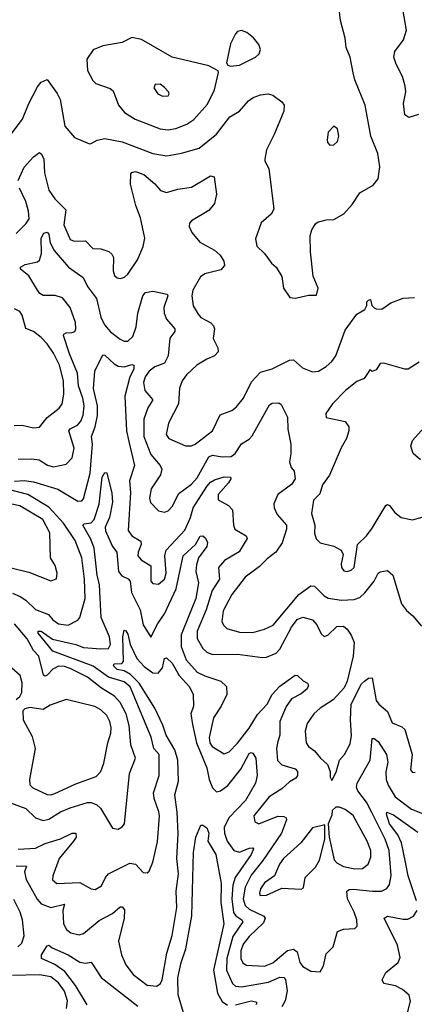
# Model space of a CAD drawing. Extents: x 1678759 to 1859541, y 384609 to 522867.
# Tile 191 of 256: x 1751663 to 1753714, y 469507 to 474620. Entities that reach past the tile are written whole.
import ezdxf

# ---------------------------------------------------------------- set-up
doc = ezdxf.new("R2010")
doc.units = 0

msp = doc.modelspace()

# ---------------------------------------------------------------- linework, layer by layer
at = {"layer": '0CON20XD'}
for points in [[(1753735, 474126.8), (1753685, 474111.9), (1753664.4, 474125), (1753658.2, 474185), (1753669.6, 474245), (1753666.9, 474275), (1753653.1, 474325), (1753619, 474389), (1753607.9, 474425), (1753611.8, 474455), (1753657.6, 474515), (1753672.4, 474565), (1753654, 474675), (1753620, 474785), (1753615.8, 474825), (1753624.3, 474855.7), (1753647.4, 474892.6), (1753707.5, 474932.5), (1753716.7, 474945)], [(1751619.2, 474025), (1751677.6, 474102.4), (1751709.5, 474185), (1751755, 474271.1), (1751775, 474294.4), (1751805, 474308.8), (1751856.8, 474236.8), (1751872.3, 474205), (1751896.9, 474066.9), (1751947.4, 474007.4), (1752025, 473975.8), (1752035, 473976), (1752065.6, 473994.4), (1752105, 474002.5), (1752195, 473984.6), (1752354.2, 473924.2), (1752426.6, 473913.4), (1752504.1, 473925.9), (1752595, 473952.7), (1752685.4, 474025), (1752755, 474115.6), (1752805.5, 474144.5), (1752852.4, 474197.6), (1752876.7, 474215), (1752915, 474229.4), (1752954, 474234), (1752977.7, 474227.7), (1753025, 474193.8), (1753038, 474175), (1753035.7, 474145), (1752986, 474024), (1752945.6, 473944.4), (1752936, 473895), (1752936, 473885), (1752957.8, 473847.8), (1752983.3, 473635), (1752969.8, 473610.2), (1752918, 473565), (1752888.8, 473481.2), (1752895, 473443.8), (1752935, 473406), (1752971.2, 473355), (1752996, 473335), (1753025.7, 473285.7), (1753033.8, 473225), (1753066.4, 473176.4), (1753095, 473173.8), (1753165, 473190), (1753205, 473190), (1753214, 473225), (1753187.3, 473287.3), (1753174.6, 473415), (1753172.4, 473497.6), (1753181.1, 473528.9), (1753199.5, 473560.5), (1753210.9, 473569.1), (1753255, 473580.6), (1753295, 473581.9), (1753347.9, 473612.1), (1753389.8, 473660.2), (1753430.2, 473719.8), (1753499.1, 473760.9), (1753525, 473794), (1753534.7, 473855), (1753524.7, 473924.7), (1753488.5, 474015), (1753458.9, 474175), (1753405, 474306.7), (1753395.7, 474344.3), (1753380, 474425), (1753358.9, 474475), (1753354.5, 474524.5), (1753330, 474615), (1753322.5, 474675)], [(1752758.8, 474378.8), (1752805, 474383.1), (1752888, 474425), (1752907.2, 474442.8), (1752914.4, 474465), (1752905, 474490.8), (1752877.8, 474525), (1752843.8, 474553.8), (1752815, 474564.3), (1752795, 474557.5), (1752785, 474546), (1752758.1, 474495), (1752736.7, 474395), (1752743.8, 474383.8), (1752758.8, 474378.8)], [(1752435, 474047.3), (1752475, 474053.9), (1752532, 474078), (1752567.9, 474102.1), (1752638.5, 474181.5), (1752675.7, 474255.7), (1752696.7, 474345), (1752693.6, 474353.6), (1752645, 474380), (1752455, 474424.3), (1752295, 474516.7), (1752245, 474527.1), (1752195, 474501.4), (1752095, 474483.8), (1752045, 474463.1), (1752011.1, 474415), (1752014.5, 474355), (1752043.7, 474303.7), (1752058.7, 474288.7), (1752132.8, 474262.8), (1752149.4, 474249.4), (1752175.5, 474175), (1752207.7, 474137.7), (1752262.8, 474102.8), (1752392.2, 474052.2), (1752435, 474047.3)], [(1752405, 474222.5), (1752435, 474223.8), (1752440, 474235), (1752435.8, 474245), (1752415, 474267.5), (1752392.5, 474285), (1752366.1, 474283.9), (1752360, 474265), (1752381.2, 474235), (1752405, 474222.5)], [(1753275, 473967.5), (1753295, 473970), (1753315, 473987.5), (1753322, 474015), (1753315, 474052.5), (1753295, 474066.2), (1753266.7, 474035), (1753260, 473995), (1753262.3, 473982.3), (1753275, 473967.5)], [(1751655.3, 473785), (1751685.7, 473854.3), (1751735, 473908), (1751765, 473930), (1751775, 473923.3), (1751787.6, 473897.6), (1751791.2, 473825), (1751814.2, 473735), (1751845, 473690), (1751901.7, 473631.7), (1751892.6, 473555), (1751925, 473478.6), (1751945, 473470.5), (1752005, 473471.4), (1752042.1, 473432.1), (1752085, 473429.4), (1752126, 473416), (1752142.2, 473402.2), (1752150, 473385), (1752148.6, 473315), (1752155, 473291.2), (1752168.8, 473278.8), (1752185.9, 473275.9), (1752207.8, 473282.2), (1752225, 473299.2), (1752275, 473372.9), (1752305, 473442.5), (1752313.2, 473485), (1752291.4, 473591.4), (1752267, 473655), (1752238.8, 473765), (1752240.9, 473819.1), (1752245, 473825.8), (1752265, 473831.1), (1752308.1, 473815), (1752365, 473767.3), (1752395, 473733.6), (1752425, 473722), (1752485, 473739.4), (1752555, 473749.6), (1752655, 473808.6), (1752674.2, 473804.2), (1752686.2, 473713.8), (1752675.5, 473665), (1752645, 473629.1), (1752555, 473574.5), (1752545, 473564), (1752542.8, 473545), (1752558.2, 473515), (1752598.1, 473465), (1752675, 473423.1), (1752705, 473397.3), (1752724.5, 473365), (1752727.3, 473342.7), (1752708.5, 473321.5), (1752625, 473299.6), (1752601.9, 473285), (1752562.3, 473215), (1752557.7, 473185), (1752564.7, 473134.7), (1752589.9, 473089.9), (1752605, 473073.6), (1752655.7, 473045), (1752670.4, 473030.4), (1752674.6, 473015), (1752669.1, 472965), (1752691.9, 472915), (1752694.2, 472895), (1752675, 472874.2), (1752635, 472857.8), (1752583.8, 472826.2), (1752529.4, 472775), (1752506.7, 472745), (1752493, 472707), (1752487.7, 472625), (1752436.9, 472525), (1752424.6, 472465), (1752437.5, 472445), (1752525, 472407.5), (1752555, 472407.1), (1752575, 472415.4), (1752664.3, 472485), (1752705, 472568.6), (1752765, 472590), (1752789.8, 472610.2), (1752826.3, 472653.7), (1752847.1, 472697.1), (1752869.5, 472740.5), (1752915, 472789.4), (1752975, 472807.5), (1753065, 472851.5), (1753085, 472852.9), (1753132.8, 472812.8), (1753185, 472791.1), (1753215, 472794.7), (1753255, 472819.6), (1753285, 472845.4), (1753306, 472875), (1753355, 473007.5), (1753415, 473090), (1753456.7, 473115), (1753467.5, 473135), (1753467.5, 473155), (1753475, 473162.5), (1753486.4, 473166.4), (1753492.5, 473135), (1753505, 473123.3), (1753515, 473117.5), (1753545, 473116.2), (1753590.9, 473149.1), (1753655, 473174.3), (1753715, 473177.1)], [(1751645, 473508.9), (1751695, 473559.1), (1751711.2, 473585), (1751708.7, 473625), (1751695.5, 473675.5), (1751661.9, 473745)], [(1751655, 472337.5), (1751725, 472339.4), (1751763.5, 472333.5), (1751806.8, 472306.8), (1751837.6, 472297.6), (1751905, 472311.1), (1751934.6, 472345.4), (1751945.4, 472395), (1751918.2, 472485), (1751924.8, 472495.2), (1751963.8, 472515), (1751981.2, 472535), (1751993.2, 472566.8), (1751997.7, 472615), (1751990.6, 472655), (1751968.1, 472718.1), (1751962.4, 472785), (1751921, 472885), (1751890.8, 472979.2), (1751892.5, 472987.5), (1751905, 472994.4), (1751935, 472994.6), (1751948.7, 473001.3), (1751954.7, 473015.3), (1751952.2, 473047.8), (1751925, 473125.5), (1751885, 473174.6), (1751847.3, 473187.3), (1751785, 473187.8), (1751767.2, 473197.2), (1751754.6, 473214.6), (1751710.3, 473290.3), (1751666.7, 473325), (1751666.7, 473335), (1751690.7, 473349.3), (1751755, 473362.5), (1751765, 473371.2), (1751775.5, 473405), (1751774.1, 473485.9), (1751788.2, 473511.8), (1751805, 473516.9), (1751815, 473505.8), (1751821.7, 473461.7), (1751841.5, 473421.5), (1751917.2, 473335), (1751991.8, 473281.8), (1752014.8, 473235), (1752062.4, 473172.4), (1752084.3, 473075), (1752102.7, 473035), (1752135, 472998.8), (1752185, 472960.6), (1752205, 472950), (1752225, 472950.5), (1752251.5, 472975), (1752268.2, 473025), (1752276.9, 473095), (1752303.3, 473185), (1752316.8, 473203.2), (1752355, 473210.8), (1752429.2, 473195), (1752432.5, 473185), (1752411.4, 473125), (1752414.2, 473095), (1752425.4, 473065), (1752469.1, 473015), (1752468.5, 473001.5), (1752443.2, 472966.8), (1752434.4, 472875), (1752415, 472836.6), (1752365, 472816.7), (1752335.3, 472795), (1752314.8, 472765), (1752306.8, 472735), (1752313.3, 472695), (1752355.4, 472645), (1752328.4, 472605), (1752307.5, 472545), (1752308.6, 472455), (1752345, 472361.5), (1752392.5, 472305), (1752401.1, 472285), (1752394.1, 472255.9), (1752346.1, 472183.9), (1752337.9, 472135), (1752343, 472113), (1752385, 472069.1), (1752415, 472061.8), (1752435, 472068.9), (1752455, 472091.4), (1752490.1, 472159.9), (1752555, 472207.5), (1752585, 472241.1), (1752645, 472349.7), (1752665, 472358), (1752715, 472349.4), (1752762.2, 472352.2), (1752782.7, 472367.3), (1752815, 472418), (1752855, 472441.8), (1752871.3, 472458.7), (1752960.9, 472619.1), (1752975, 472628.5), (1753009.5, 472629.5), (1753021.9, 472621.9), (1753054.6, 472555), (1753056.3, 472493.7), (1753072, 472415), (1753072.2, 472365), (1753064.4, 472324.4), (1753074.4, 472294.4), (1753090, 472275), (1753094.4, 472235), (1753075, 472206.7), (1753004.2, 472155), (1752984.4, 472105), (1752985.6, 472085), (1753000.2, 472050.2), (1753049.2, 471995), (1753050, 471975), (1753026.5, 471903.5), (1752994.4, 471855), (1752948.9, 471821.1), (1752909.8, 471780.2), (1752834.7, 471725.3), (1752766.1, 471635), (1752720.9, 471550.9), (1752714.1, 471494.1), (1752721.8, 471475), (1752738.8, 471458.8), (1752805, 471439.7), (1752875, 471437.5), (1752935, 471454.7), (1752980, 471475), (1753112.8, 471635), (1753175, 471680.8), (1753195, 471678.2), (1753245, 471628.8), (1753265.8, 471615.8), (1753335, 471605.9), (1753400.9, 471609.1), (1753429.9, 471620.1), (1753457.1, 471642.9), (1753504.7, 471705), (1753525, 471745.7), (1753536.6, 471753.4), (1753575, 471759.2), (1753601.4, 471735), (1753647.1, 471587.1), (1753672.6, 471552.6), (1753705.7, 471525), (1753751.2, 471471.2)], [(1751633.4, 472513.4), (1751675, 472513.8), (1751735, 472500.6), (1751766.3, 472503.7), (1751805.3, 472554.7), (1751867.1, 472602.9), (1751883.6, 472625), (1751891.6, 472675), (1751891, 472745), (1751869.6, 472825), (1751838.4, 472888.4), (1751806.3, 472936.3), (1751775, 472969.1), (1751735, 473000), (1751695.5, 473015.5), (1751675.6, 473085), (1751664.3, 473105), (1751635, 473119.2)], [(1751635, 472224.2), (1751686.7, 472226.7), (1751735, 472219.7), (1751861.2, 472181.2), (1751965, 472120.5), (1751985, 472121.5), (1751995, 472132.5), (1752029.4, 472265), (1752040.6, 472415), (1752036.4, 472455), (1752054.8, 472505), (1752067.5, 472565), (1752067, 472615), (1752046, 472705), (1752053.9, 472795), (1752095, 472880), (1752105, 472878.6), (1752153.2, 472833.2), (1752175, 472820.9), (1752205, 472816.9), (1752245, 472828.9), (1752256.4, 472826.4), (1752255.2, 472805), (1752235.5, 472764.5), (1752208.6, 472665), (1752218.1, 472485), (1752230.3, 472429.7), (1752258.8, 472305), (1752233, 472225), (1752238, 472165), (1752227.2, 471967.2), (1752245, 471940.5), (1752292.2, 471912.2), (1752294.4, 471895), (1752277.8, 471855), (1752277.1, 471835), (1752294.3, 471815), (1752343.9, 471783.9), (1752344.5, 471705), (1752355, 471691.4), (1752385, 471688.6), (1752415, 471714.4), (1752424.1, 471745), (1752417.5, 471835), (1752424.7, 471865.3), (1752520.9, 471969.1), (1752550.5, 472035), (1752564.2, 472085.8), (1752635, 472195.3), (1752655, 472219.1), (1752675, 472230), (1752726.2, 472246.2), (1752757.5, 472245), (1752760, 472235), (1752747.5, 472215), (1752695, 472154), (1752695, 472126.2), (1752748, 472098), (1752769.2, 472075), (1752774.6, 471995), (1752781.1, 471975), (1752839.8, 471939.8), (1752845.6, 471925), (1752802.7, 471857.3), (1752727.8, 471812.2), (1752696.2, 471775), (1752701.4, 471715), (1752663.5, 471655), (1752632.2, 471555), (1752585.2, 471445), (1752585.8, 471405.8), (1752615, 471354.4), (1752635.3, 471335.3), (1752665, 471322.8), (1752795.3, 471325.3), (1752925, 471307.5), (1752945, 471309.5), (1752995, 471330.9), (1753015, 471351.5), (1753075, 471465.4), (1753105, 471506.1), (1753135, 471517.3), (1753183.9, 471503.9), (1753207.6, 471477.6), (1753230, 471430), (1753245, 471417.5), (1753265, 471424.2), (1753311.7, 471468.3), (1753345, 471471.1), (1753364.4, 471455), (1753385, 471423.8), (1753400.6, 471385), (1753395.4, 471315), (1753363.8, 471185), (1753349.1, 471150.9), (1753292.4, 471087.6), (1753225, 471045.5), (1753190.6, 471015), (1753157.1, 470965), (1753145.6, 470925), (1753150.8, 470865), (1753164.3, 470845), (1753195, 470824), (1753225.7, 470785), (1753262.6, 470752.6), (1753275.5, 470715.5), (1753276.2, 470686.2), (1753285, 470670), (1753307, 470713), (1753324.6, 470775.4), (1753350, 470805), (1753380.9, 470859.1), (1753387.1, 470902.9), (1753381.8, 470985), (1753385.9, 471065), (1753439.6, 471170.4), (1753455, 471185.8), (1753475, 471200), (1753495, 471202.5), (1753515, 471084.3), (1753528.9, 471065), (1753575, 471027.1), (1753598.8, 470968.8), (1753648.5, 470948.5), (1753663.6, 470933.6), (1753701.9, 470805), (1753694.4, 470725), (1753705, 470710), (1753717.6, 470712.4)], [(1753738, 472842), (1753682.5, 472805), (1753665, 472804.5), (1753555, 472836.2), (1753536.2, 472833.8), (1753515, 472801.2), (1753495, 472793.3), (1753485, 472802.5), (1753453.7, 472756.3), (1753415, 472740.6), (1753356.4, 472695), (1753287.8, 472625), (1753253.8, 472575), (1753255, 472553.8), (1753355, 472532.5), (1753373.3, 472505), (1753373.8, 472485), (1753362, 472445), (1753334.1, 472395.9), (1753272.9, 472255), (1753236.9, 472205), (1753222.1, 472157.9), (1753190, 472125), (1753180, 472055), (1753196.9, 471995), (1753194.4, 471954.4), (1753203.4, 471923.4), (1753225, 471904.2), (1753295, 471885.6), (1753333.3, 471865), (1753343.6, 471843.6), (1753334, 471795), (1753336, 471775), (1753347.5, 471757.5), (1753365, 471754.3)], [(1753746, 472335), (1753707.6, 472367.6), (1753695.6, 472405), (1753704.3, 472435), (1753780.5, 472519.5)], [(1751655, 470313.2), (1751745, 470318.2), (1751795, 470343), (1751875, 470366.2), (1751935, 470396.7), (1751955, 470395.8), (1751955.4, 470375), (1751943.1, 470355), (1751867.2, 470265), (1751834.5, 470175), (1751833.6, 470153.6), (1751855, 470134.4), (1751975, 470139.1), (1752035, 470106.9), (1752055, 470102.9), (1752087.8, 470122.2), (1752107.9, 470165), (1752124.8, 470185.2), (1752235, 470240.4), (1752265.3, 470235.3), (1752305, 470191.2), (1752325, 470190), (1752335, 470198.8), (1752355.4, 470244.6), (1752378.7, 470351.3), (1752389.2, 470485), (1752386, 470506), (1752361.2, 470575), (1752357.6, 470605), (1752387.8, 470695), (1752388.2, 470805), (1752360.3, 470835), (1752345.2, 470895), (1752237.6, 471155), (1752205, 471181.4), (1752125, 471205.9), (1752045, 471263.3), (1751835, 471340.4), (1751758.9, 471435), (1751758.8, 471445), (1751775, 471443.9), (1751833.1, 471403.1), (1751955, 471374.8), (1751995, 471359.8), (1752085, 471352.6), (1752124.7, 471355.3), (1752134.2, 471375), (1752129, 471415), (1752085.9, 471515), (1752077.2, 471685), (1752065.4, 471735), (1752049.1, 471875), (1752032, 471922), (1751990.5, 471995), (1751997.4, 472002.6), (1752035, 472007.6), (1752049.8, 472025), (1752075.6, 472104.4), (1752092, 472245), (1752105, 472268.8), (1752115, 472267.5), (1752142.1, 472162.1), (1752145.3, 472115.3), (1752129.2, 472035), (1752107.3, 471985), (1752108.4, 471965), (1752145.7, 471885), (1752168.1, 471855), (1752175.7, 471755), (1752192.8, 471732.8), (1752226.2, 471716.2), (1752236.2, 471705), (1752243.1, 471645), (1752288.4, 471555), (1752305, 471477.5), (1752345, 471413.3), (1752380, 471485), (1752415, 471535.4), (1752476.7, 471665), (1752512.2, 471835), (1752575.8, 471894.2), (1752601.4, 471938.6), (1752615, 471940.5), (1752628.2, 471928.2), (1752638.9, 471905), (1752635.9, 471885), (1752591.4, 471825), (1752581.3, 471788.7), (1752579, 471755), (1752592.3, 471695), (1752577.5, 471615), (1752502.8, 471425), (1752502.5, 471365), (1752528.7, 471295), (1752585, 471232.6), (1752625, 471212.9), (1752708.8, 471185), (1752737.3, 471157.3), (1752738.6, 471115), (1752710.4, 471055), (1752669.6, 470995), (1752646.7, 470893.3), (1752651, 470865), (1752663.2, 470845), (1752725, 470807.8), (1752751.1, 470818.9), (1752795, 470863.8), (1752855, 470941.2), (1752898.4, 471011.6), (1752948.4, 471065), (1752975, 471115.4), (1753015, 471159.1), (1753095, 471215.7), (1753106, 471215), (1753136.2, 471186.2), (1753159.2, 471175), (1753164.4, 471165), (1753156.2, 471145), (1753125, 471120), (1753075, 471094), (1753047.2, 471052.8), (1753015.2, 470975), (1753013.9, 470905), (1753005, 470872.5), (1752998.2, 470835), (1753002.7, 470772.7), (1753025, 470750.6), (1753095, 470730.4), (1753105.7, 470715.7), (1753107.3, 470695), (1753098.7, 470681.3), (1753065, 470662.3), (1753025, 470626.2), (1752959.2, 470585), (1752878.9, 470485), (1752884, 470455), (1752905, 470444.4), (1753005, 470484.2), (1753035, 470483.1), (1753048.5, 470475), (1753050, 470465), (1753022.7, 470395), (1752926.5, 470253.5), (1752865, 470177.1), (1752835.2, 470115), (1752824.5, 470055), (1752835, 470020.7), (1752855, 470000.4), (1752931.5, 469965), (1752938.9, 469955), (1752929.2, 469930.8), (1752855, 469859.4), (1752825, 469818.9), (1752811.9, 469785), (1752811.7, 469745), (1752822.3, 469722.3), (1752840, 469710), (1752935, 469704.8), (1752977.5, 469722.5), (1753055, 469786.2), (1753085, 469794.4), (1753105, 469780), (1753118.5, 469725), (1753135, 469704.4), (1753175, 469678.8), (1753225, 469676.7), (1753242.2, 469707.8), (1753255, 469768.8), (1753291.2, 469805), (1753313.8, 469885), (1753345, 469897.5), (1753405, 469900), (1753417.3, 469912.7), (1753414.3, 469945), (1753401.1, 469985), (1753366.2, 470055), (1753362.9, 470095), (1753375, 470103.5), (1753395, 470105.9), (1753496, 470094), (1753542.5, 470095), (1753571.1, 470108.9), (1753585, 470128.8), (1753593.1, 470176.9), (1753583.5, 470305), (1753562, 470365), (1753492.6, 470502.6), (1753465, 470556.8), (1753420.3, 470615), (1753412.9, 470635), (1753417.5, 470655), (1753484.7, 470775), (1753495, 470886.9), (1753505, 470887.9), (1753525, 470871.8), (1753568.8, 470805), (1753576.7, 470765), (1753564.8, 470715), (1753567, 470675), (1753578, 470645), (1753614.8, 470584.8), (1753699.8, 470519.8), (1753805, 470479.2)], [(1751625, 471642.4), (1751665, 471624.7), (1751695.2, 471605.2), (1751745, 471556.5), (1751811.6, 471531.6), (1751835, 471503.2), (1751865, 471482), (1751915, 471475.4), (1751965, 471501.2), (1751975.9, 471515), (1752002.6, 471615), (1751999.8, 471715), (1751986.5, 471825), (1751950.3, 471915), (1751891.2, 472005), (1751815, 472089.4), (1751705, 472154.6), (1751605, 472180.4)], [(1751475, 471807.9), (1751710.4, 471750.4), (1751825, 471706.2), (1751853.8, 471716.2), (1751858, 471745), (1751846.7, 471785), (1751822.9, 471825), (1751818.9, 471955), (1751783.8, 472025), (1751662.9, 472095), (1751555, 472117.4)], [(1753365, 471754.3), (1753385, 471760.6), (1753400.6, 471775), (1753418.6, 471895), (1753465, 471939.2), (1753495, 471979.4), (1753565, 472098), (1753575, 472102.5), (1753585, 472097.1), (1753611.7, 472061.7), (1753645, 472035.5), (1753705, 472022.5), (1753755, 472036.2)], [(1751615, 470553.8), (1751693.9, 470523.9), (1751745.6, 470475), (1751785, 470460.8), (1751815, 470468.2), (1751875, 470506.4), (1751925, 470526.9), (1752015, 470555.4), (1752035, 470555.3), (1752063.3, 470543.3), (1752082.7, 470525), (1752145, 470422), (1752175, 470415.8), (1752195, 470428), (1752208, 470445), (1752233.6, 470705), (1752264.7, 470785), (1752239.7, 470855), (1752231.3, 470955), (1752216.3, 471016.3), (1752185, 471074.6), (1752155, 471107.1), (1752088.2, 471148.2), (1752015.5, 471205), (1751925, 471250.6), (1751895, 471261), (1751865, 471262.2), (1751835, 471247.3), (1751805, 471215.9), (1751795, 471211.1), (1751786.4, 471216.4), (1751762.6, 471315), (1751735.2, 471345), (1751701.7, 471405), (1751635, 471483.2)], [(1751645, 470227.1), (1751698.8, 470225), (1751687.2, 470195), (1751696.2, 470155), (1751753.5, 470053.5), (1751775, 470029.5), (1751825, 470009.4), (1751896.4, 470026.4), (1751886.9, 469995), (1751890.4, 469925), (1751906, 469896), (1751929.2, 469879.2), (1751972.4, 469867.6), (1751995, 469875.5), (1752075, 469943.2), (1752145, 469977.9), (1752185, 470012.9), (1752195, 470014.2), (1752207.5, 469997.5), (1752205.3, 469955), (1752176.2, 469835), (1752192.2, 469765), (1752215, 469712.5), (1752252.7, 469662.7), (1752325, 469607.5), (1752375, 469601.5), (1752394.4, 469615), (1752403.2, 469635), (1752427.8, 469772.2), (1752455.7, 469865), (1752479.1, 470009.1), (1752476.1, 470093.9), (1752488.3, 470185), (1752478.8, 470265), (1752486.4, 470393.6), (1752481.7, 470505), (1752469.5, 470595), (1752487.6, 470665), (1752485.2, 470775.2), (1752469, 470829), (1752424.8, 470905), (1752407.2, 470957.2), (1752364.8, 471044.8), (1752284.5, 471174.5), (1752239.4, 471219.4), (1752205, 471237.9), (1752168.6, 471245), (1752149.5, 471265), (1752154.1, 471275.9), (1752193.4, 471276.6), (1752202, 471288), (1752199.5, 471415), (1752205, 471450), (1752215, 471446), (1752225, 471429.2), (1752237.6, 471375), (1752272.3, 471302.3), (1752310.4, 471260.4), (1752355, 471229.1), (1752382.6, 471227.4), (1752405.7, 471254.3), (1752415, 471302), (1752425, 471307.1), (1752455, 471278.8), (1752491.2, 471215), (1752545.9, 471155), (1752564.1, 471115), (1752565.9, 471055), (1752552, 471015), (1752560.4, 470960.4), (1752582.3, 470865), (1752635.9, 470735.9), (1752647.5, 470675), (1752665, 470630.5), (1752685, 470610.4), (1752707.1, 470615), (1752745, 470642.5), (1752811.8, 470728.2), (1752855, 470808.8), (1752865, 470814.4), (1752875, 470811.4), (1752890.7, 470785), (1752896.5, 470695), (1752888.2, 470655), (1752836.8, 470565), (1752750.5, 470475), (1752725.2, 470425), (1752727, 470395), (1752740.2, 470355), (1752775.8, 470305.8), (1752805, 470297.8), (1752855, 470318), (1752875, 470319.5), (1752877.6, 470315), (1752865.5, 470285), (1752782.4, 470165), (1752770.9, 470125), (1752764.9, 470055.1)], [(1751645, 471090), (1751664.1, 471105.9), (1751674.4, 471125.6), (1751676.3, 471176.3), (1751664.5, 471214.5), (1751622, 471252)], [(1751825, 470595.4), (1751845, 470602.5), (1751955, 470652.5), (1752060.6, 470689.4), (1752085, 470715.7), (1752100.8, 470759.2), (1752120.7, 470865), (1752136.2, 470915), (1752137.9, 470945), (1752131.4, 470975), (1752115, 471006.4), (1752085, 471035.4), (1752053, 471053), (1751905, 471090), (1751821.2, 471061.2), (1751785, 471038.6), (1751715, 471048.6), (1751689.3, 471040.7), (1751679.3, 471030.7), (1751680, 470985), (1751727.8, 470897.8), (1751742.9, 470835), (1751713.2, 470675), (1751716.1, 470646.1), (1751730.4, 470630.4), (1751805, 470597.3), (1751825, 470595.4)], [(1753405, 470211.2), (1753445, 470211.8), (1753473.5, 470235), (1753488.5, 470271.5), (1753488.1, 470305), (1753468.9, 470355), (1753395, 470486.9), (1753355, 470518.9), (1753325, 470530.8), (1753305, 470531.2), (1753286.4, 470513.6), (1753285, 470490), (1753266.7, 470445), (1753270.9, 470375), (1753297.6, 470257.6), (1753311, 470241), (1753345, 470223.6), (1753405, 470211.2)], [(1753725.3, 470045), (1753681.5, 470175), (1753668.6, 470245), (1753646.5, 470345), (1753627.5, 470387.5), (1753585.2, 470445), (1753568.5, 470495), (1753571.2, 470505), (1753605, 470491.8), (1753731.9, 470401.9)], [(1752518.8, 469445), (1752486.6, 469556.6), (1752484, 469645), (1752502, 469725), (1752526.5, 469795), (1752556.9, 469966.9), (1752566.2, 470295), (1752578.6, 470375), (1752605, 470437.5), (1752615, 470437.5), (1752635, 470423.3), (1752646.5, 470395), (1752640, 470355), (1752682.7, 470285), (1752710, 470135), (1752708.5, 470035), (1752723.3, 469925), (1752669.9, 469685), (1752690.6, 469565), (1752715, 469521.5), (1752743.6, 469503.6)], [(1752912.7, 470072.7), (1752945, 470073.8), (1753025, 470110), (1753125, 470104.3), (1753138.3, 470111.7), (1753146.7, 470165), (1753200.8, 470219.2), (1753221.3, 470255), (1753248.8, 470365), (1753248.3, 470438.3), (1753185, 470422.9), (1753123.8, 470346.2), (1753033.4, 470265), (1753012.9, 470235), (1752986.5, 470173.5), (1752935, 470138.5), (1752915, 470106.9), (1752909.3, 470085), (1752912.7, 470072.7)], [(1751653.8, 469806.2), (1751673.8, 469825), (1751686.4, 469863.6), (1751677.6, 469945), (1751664.8, 469985), (1751631.9, 470051.9)], [(1752764.9, 470055.1), (1752774.6, 469984.6), (1752786.3, 469966.3), (1752817.2, 469945), (1752821.9, 469935), (1752770.5, 469859.5), (1752739.1, 469745), (1752738.1, 469685), (1752769.2, 469615), (1752785, 469601.1), (1752815, 469597.4), (1752955, 469622.6), (1753015, 469648.1), (1753035, 469646.1), (1753045, 469635.5), (1753052.4, 469577.6), (1753042.8, 469525), (1753025.7, 469494.3)], [(1753665.9, 469415), (1753693.4, 469523.4), (1753686.7, 469555), (1753651.4, 469585), (1753615, 469602.7), (1753554.5, 469614.5), (1753546.9, 469635), (1753565, 469672.9), (1753630, 469725), (1753639.4, 469750.6), (1753626.2, 469815), (1753556.7, 469955), (1753574.7, 469965.3), (1753655, 469948.8), (1753680.7, 469949.3), (1753708.9, 469965), (1753727.7, 469995)], [(1752012.9, 469505), (1751952.4, 469605), (1751897.2, 469677.2), (1751845, 469713.3), (1751775.8, 469745), (1751775.6, 469765), (1751805, 469811.2), (1751815, 469813.8), (1751830.8, 469800.8), (1751915, 469763.8), (1751975.6, 469725.6), (1752005, 469720.3), (1752035, 469726.9), (1752086.6, 469646.6), (1752276.9, 469496.9)], [(1751906.7, 469485), (1751911.8, 469525), (1751894.8, 469575), (1751865, 469617.9), (1751825, 469649.8), (1751765, 469660.3), (1751625, 469656.5)], [(1752785.1, 469504.9), (1752865, 469525.2), (1752890, 469520), (1752895.7, 469515), (1752890, 469505)]]:
    msp.add_lwpolyline(points, dxfattribs=at)

doc.saveas('drawing.dxf')
